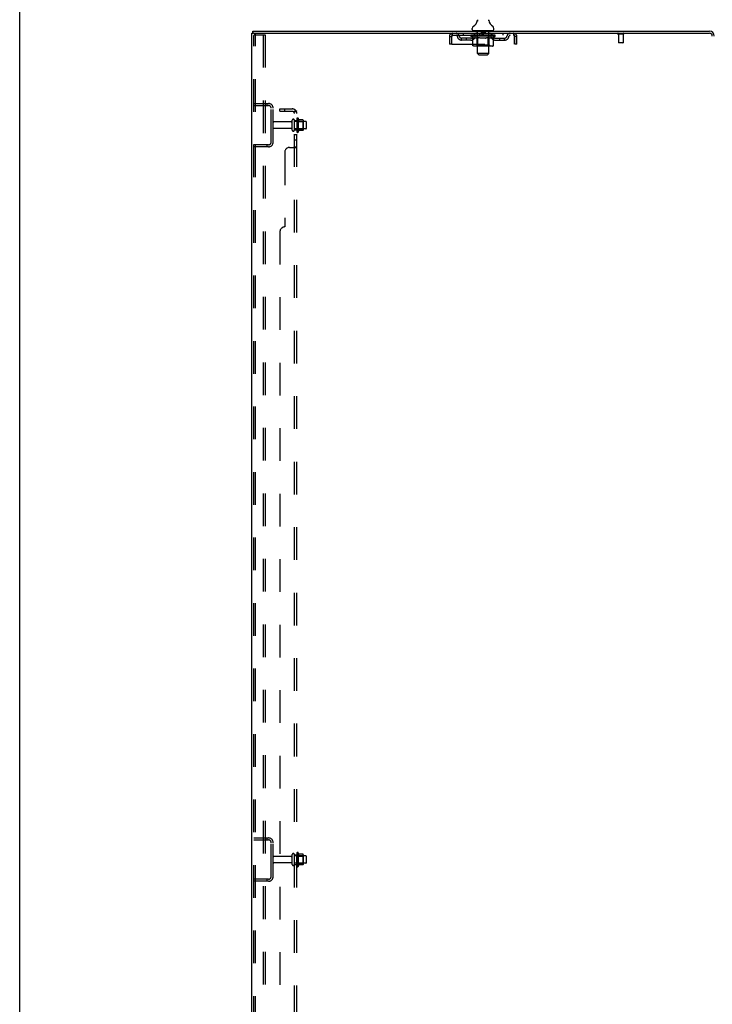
# Model space of a CAD drawing. Header units: inches. Extents: x 0 to 309, y 0 to 200.
# Tile 5 of 64: x 0 to 36, y 95 to 146. Entities that reach past the tile are written whole.
import ezdxf

# ---------------------------------------------------------------- set-up
doc = ezdxf.new("R2010")
doc.units = ezdxf.units.IN
doc.header["$LTSCALE"] = 17
doc.header["$MEASUREMENT"] = 0
doc.linetypes.add('HIDDEN', pattern=[0.2, 0.1, -0.1])
doc.layers.get('0').update_dxf_attribs({"linetype": 'CONTINUOUS'})
for name, color, linetype in [('DEFAULT_2', 8, 'HIDDEN'), ('SUBPANEL', 7, 'CONTINUOUS'), ('WITNESSMARKS', 7, 'CONTINUOUS')]:
    doc.layers.add(name, color=color, linetype=linetype)

msp = doc.modelspace()

# ---------------------------------------------------------------- linework, layer by layer
at = {"color": 7, "linetype": 'Continuous'}
for p, q in [((0, 0), (0, 200)), ((24.349, 145.702), (24.35, 145.707)), ((24.349, 145.697), (24.349, 145.702)), ((24.349, 145.692), (24.349, 145.697)), ((24.349, 145.687), (24.349, 145.692)), ((24.349, 145.682), (24.349, 145.687)), ((24.349, 145.677), (24.349, 145.682)), ((24.35, 145.672), (24.349, 145.677)), ((24.35, 145.707), (24.351, 145.712)), ((24.35, 145.667), (24.35, 145.672)), ((24.351, 145.712), (24.352, 145.717)), ((24.352, 145.717), (24.353, 145.721)), ((23.492, 145.219), (23.492, 145.259)), ((23.755, 145.648), (23.753, 145.643)), ((24.351, 145.662), (24.35, 145.667)), ((24.352, 145.658), (24.351, 145.662)), ((24.353, 145.654), (24.352, 145.658)), ((24.617, 145.219), (24.617, 145.259)), ((12.107, 145.016), (12.107, 145.12)), ((12.145, 145.016), (12.111, 145.016)), ((23.555, 145.15), (23.555, 145.12)), ((24.555, 145.15), (23.555, 145.15)), ((24.555, 145.15), (24.555, 145.12))]:
    msp.add_line(p, q, dxfattribs=at)
at = {"color": 3, "linetype": 'Continuous'}
for p, q in [((12.055, 59.224), (12.055, 145.016)), ((12.055, 145.016), (12.111, 145.016)), ((12.107, 145.12), (35.808, 145.12)), ((12.145, 145.016), (35.808, 145.016))]:
    msp.add_line(p, q, dxfattribs=at)
at = {"color": 7, "linetype": 'Continuous'}
msp.add_lwpolyline([(23.757, 145.721), (23.758, 145.717), (23.759, 145.712), (23.759, 145.707), (23.76, 145.702), (23.76, 145.697), (23.761, 145.692), (23.761, 145.687), (23.76, 145.682), (23.76, 145.677), (23.76, 145.672), (23.759, 145.667), (23.758, 145.662), (23.757, 145.657), (23.756, 145.653), (23.755, 145.648)], dxfattribs=at)
for centre, radius, start, end in [((23.257, 145.807), 0.523, 304.6624, 347.2389), ((24.853, 145.807), 0.523, 192.7611, 235.3376), ((23.636, 145.259), 0.144, 124.6624, 180), ((23.561, 145.219), 0.069, 180, 265), ((24.548, 145.219), 0.069, 275, 360), ((24.473, 145.259), 0.144, 360, 55.3376)]:
    msp.add_arc(centre, radius, start, end, dxfattribs=at)
at = {"color": 3, "linetype": 'Continuous'}
for radius in [0.246, 0.142]:
    msp.add_arc((35.808, 144.874), radius, 0, 90, dxfattribs=at)
at = {"layer": 'DEFAULT_2', "color": 8, "linetype": 'HIDDEN'}
for p, q in [((12.159, 59.338), (12.159, 144.903)), ((12.253, 144.933), (12.18, 144.933)), ((12.232, 59.338), (12.232, 144.903)), ((12.253, 144.933), (12.734, 144.933)), ((12.63, 144.933), (12.63, 59.308)), ((12.734, 144.933), (12.734, 59.308)), ((22.305, 144.849), (22.305, 144.454)), ((22.305, 144.849), (22.409, 144.849)), ((22.409, 144.849), (22.409, 144.454)), ((22.439, 144.454), (22.439, 144.849)), ((22.472, 144.912), (22.472, 145.016)), ((22.472, 144.912), (25.638, 144.912)), ((22.94, 144.661), (22.94, 144.765)), ((23.423, 144.765), (22.94, 144.765)), ((23.423, 144.661), (22.94, 144.661)), ((23.023, 145.016), (23.023, 144.912)), ((23.19, 144.661), (23.19, 144.765)), ((23.421, 144.866), (23.421, 144.912)), ((23.521, 144.796), (23.421, 144.866)), ((24.688, 144.866), (23.421, 144.866)), ((23.431, 144.906), (23.431, 144.912)), ((23.44, 144.902), (23.44, 144.906)), ((23.44, 144.902), (24.67, 144.902)), ((23.449, 144.902), (23.449, 144.906)), ((23.45, 144.902), (23.45, 144.906)), ((23.46, 144.906), (23.46, 144.912)), ((23.476, 144.902), (23.476, 144.906)), ((23.478, 144.902), (23.478, 144.906)), ((23.506, 144.906), (23.506, 144.912)), ((23.521, 144.902), (23.521, 144.906)), ((23.521, 144.391), (23.521, 144.796)), ((23.521, 144.796), (23.535, 144.787)), ((23.523, 144.902), (23.523, 144.906)), ((23.728, 144.905), (23.526, 144.905)), ((23.549, 144.778), (23.535, 144.787)), ((23.562, 144.771), (23.548, 144.778)), ((23.576, 144.764), (23.562, 144.771)), ((23.57, 144.906), (23.57, 144.912)), ((23.571, 144.902), (23.571, 144.905)), ((23.572, 144.902), (23.572, 144.905)), ((23.575, 144.902), (23.575, 144.905)), ((23.589, 144.759), (23.575, 144.764)), ((23.582, 144.902), (23.582, 144.906)), ((23.582, 144.902), (23.582, 144.905)), ((23.585, 144.902), (23.585, 144.906)), ((23.589, 144.902), (23.589, 144.906)), ((23.602, 144.754), (23.589, 144.759)), ((23.593, 144.902), (23.593, 144.905)), ((23.706, 144.754), (23.602, 144.754)), ((23.607, 144.902), (23.607, 144.905)), ((23.617, 144.912), (23.617, 145.016)), ((23.625, 144.902), (23.625, 144.905)), ((23.626, 144.902), (23.626, 144.908)), ((23.646, 144.902), (23.646, 144.905)), ((23.648, 144.906), (23.648, 144.912)), ((23.657, 144.902), (23.657, 144.906)), ((23.661, 144.902), (23.661, 144.906)), ((23.671, 144.902), (23.671, 144.905)), ((23.682, 144.902), (23.682, 144.91)), ((23.698, 144.902), (23.698, 144.905)), ((23.701, 144.902), (23.701, 144.905)), ((23.706, 144.754), (23.72, 144.759)), ((23.733, 144.764), (23.72, 144.759)), ((23.728, 144.902), (23.728, 144.905)), ((23.795, 144.905), (23.733, 144.905)), ((23.747, 144.771), (23.733, 144.764)), ((23.735, 145.15), (23.735, 145.12)), ((23.738, 144.906), (23.738, 144.912)), ((23.742, 144.394), (23.742, 144.863)), ((23.745, 144.902), (23.745, 144.906)), ((23.76, 144.778), (23.747, 144.771)), ((23.75, 144.902), (23.75, 144.906)), ((23.755, 143.969), (23.755, 145.12)), ((23.756, 144.902), (23.756, 144.911)), ((23.76, 144.902), (23.76, 144.905)), ((23.774, 144.787), (23.76, 144.778)), ((23.771, 144.902), (23.771, 144.905)), ((23.788, 144.796), (23.774, 144.787)), ((23.788, 144.391), (23.788, 144.796)), ((23.788, 144.796), (23.817, 144.787)), ((23.795, 144.902), (23.795, 144.905)), ((23.87, 144.905), (23.811, 144.905)), ((23.845, 144.778), (23.817, 144.787)), ((23.831, 144.902), (23.831, 144.905)), ((23.838, 144.906), (23.838, 144.912)), ((23.842, 144.902), (23.842, 144.906)), ((23.844, 144.902), (23.844, 144.912)), ((23.873, 144.771), (23.845, 144.778)), ((23.847, 144.902), (23.847, 144.906)), ((23.854, 144.902), (23.854, 144.906)), ((23.87, 144.902), (23.87, 144.905)), ((23.901, 144.764), (23.873, 144.771)), ((23.95, 144.905), (23.896, 144.905)), ((23.928, 144.759), (23.901, 144.764)), ((23.909, 144.902), (23.909, 144.905)), ((23.956, 144.754), (23.928, 144.759)), ((23.94, 144.905), (24.055, 144.912)), ((23.945, 144.906), (23.945, 144.912)), ((23.945, 144.906), (23.945, 144.912)), ((23.945, 144.912), (23.945, 144.912)), ((23.945, 144.902), (23.945, 144.906)), ((23.949, 144.902), (23.949, 144.906)), ((23.95, 145.14), (23.95, 145.06)), ((23.95, 144.902), (23.95, 144.905)), ((23.951, 144.902), (23.951, 144.906)), ((24.154, 144.754), (23.956, 144.754)), ((24.15, 145.05), (23.96, 145.05)), ((24.034, 144.905), (23.986, 144.905)), ((23.991, 144.902), (23.991, 144.905)), ((24.034, 144.902), (24.034, 144.905)), ((24.052, 144.906), (24.052, 144.906)), ((24.052, 144.902), (24.052, 144.906)), ((24.052, 144.902), (24.052, 144.906)), ((24.055, 144.906), (24.055, 144.912)), ((24.055, 144.912), (24.169, 144.905)), ((24.057, 144.902), (24.057, 144.906)), ((24.057, 144.902), (24.057, 144.906)), ((24.057, 144.906), (24.057, 144.906)), ((24.076, 144.902), (24.076, 144.905)), ((24.076, 144.905), (24.124, 144.905)), ((24.118, 144.902), (24.118, 144.905)), ((24.154, 144.754), (24.182, 144.759)), ((24.159, 144.902), (24.159, 144.906)), ((24.159, 144.902), (24.159, 144.905)), ((24.159, 144.905), (24.214, 144.905)), ((24.16, 145.14), (24.16, 145.06)), ((24.16, 144.902), (24.16, 144.906)), ((24.164, 144.906), (24.164, 144.912)), ((24.164, 144.912), (24.165, 144.912)), ((24.164, 144.902), (24.164, 144.906)), ((24.165, 144.906), (24.165, 144.912)), ((24.21, 144.764), (24.181, 144.759)), ((24.201, 144.902), (24.201, 144.905)), ((24.238, 144.771), (24.209, 144.764)), ((24.266, 144.779), (24.237, 144.771)), ((24.24, 144.902), (24.24, 144.905)), ((24.24, 144.905), (24.299, 144.905)), ((24.255, 144.902), (24.255, 144.906)), ((24.262, 144.902), (24.262, 144.906)), ((24.265, 144.902), (24.265, 144.912)), ((24.295, 144.788), (24.265, 144.779)), ((24.268, 144.902), (24.268, 144.906)), ((24.271, 144.906), (24.271, 144.912)), ((24.279, 144.902), (24.279, 144.905)), ((24.324, 144.797), (24.294, 144.787)), ((24.315, 144.902), (24.315, 144.905)), ((24.315, 144.905), (24.377, 144.905)), ((24.324, 144.391), (24.324, 144.797)), ((24.324, 144.797), (24.338, 144.787)), ((24.353, 144.779), (24.338, 144.787)), ((24.339, 144.902), (24.339, 144.905)), ((24.35, 144.902), (24.35, 144.905)), ((24.367, 144.771), (24.353, 144.779)), ((24.354, 144.902), (24.354, 144.911)), ((24.355, 143.969), (24.355, 145.12)), ((24.36, 144.902), (24.36, 144.906)), ((24.365, 144.902), (24.365, 144.906)), ((24.367, 144.394), (24.367, 144.863)), ((24.382, 144.764), (24.367, 144.771)), ((24.371, 144.906), (24.371, 144.912)), ((24.375, 145.15), (24.375, 145.12)), ((24.382, 144.902), (24.382, 144.905)), ((24.382, 144.905), (24.688, 144.905)), ((24.396, 144.759), (24.382, 144.764)), ((24.41, 144.754), (24.396, 144.759)), ((24.409, 144.902), (24.409, 144.905)), ((24.504, 144.754), (24.41, 144.754)), ((24.412, 144.902), (24.412, 144.905)), ((24.427, 144.902), (24.427, 144.91)), ((24.439, 144.902), (24.439, 144.905)), ((24.448, 144.902), (24.448, 144.906)), ((24.452, 144.902), (24.452, 144.906)), ((24.462, 144.906), (24.462, 144.912)), ((24.463, 144.902), (24.463, 144.905)), ((24.484, 144.902), (24.484, 144.908)), ((24.484, 144.902), (24.484, 144.905)), ((24.492, 144.912), (24.492, 145.016)), ((24.502, 144.902), (24.502, 144.905)), ((24.504, 144.754), (24.518, 144.759)), ((24.516, 144.902), (24.516, 144.905)), ((24.533, 144.764), (24.518, 144.759)), ((24.521, 144.902), (24.521, 144.906)), ((24.524, 144.902), (24.524, 144.906)), ((24.527, 144.902), (24.527, 144.905)), ((24.528, 144.902), (24.528, 144.906)), ((24.547, 144.771), (24.532, 144.764)), ((24.535, 144.902), (24.535, 144.905)), ((24.538, 144.902), (24.538, 144.905)), ((24.538, 144.902), (24.538, 144.905)), ((24.54, 144.906), (24.54, 144.912)), ((24.562, 144.779), (24.547, 144.771)), ((24.576, 144.788), (24.561, 144.779)), ((24.567, 144.909), (24.687, 144.91)), ((24.567, 144.905), (24.567, 144.909)), ((24.591, 144.798), (24.576, 144.788)), ((24.586, 144.902), (24.586, 144.906)), ((24.589, 144.902), (24.589, 144.906)), ((24.591, 144.798), (24.688, 144.866)), ((24.591, 144.391), (24.591, 144.798)), ((24.603, 144.906), (24.603, 144.912)), ((24.632, 144.902), (24.632, 144.906)), ((24.634, 144.902), (24.634, 144.906)), ((24.65, 144.906), (24.65, 144.912)), ((24.66, 144.902), (24.66, 144.906)), ((24.661, 144.902), (24.661, 144.906)), ((24.67, 144.902), (24.67, 144.906)), ((24.678, 144.906), (24.678, 144.912)), ((24.686, 144.765), (25.169, 144.765)), ((24.686, 144.661), (25.169, 144.661)), ((24.687, 144.905), (24.687, 144.91)), ((24.688, 144.866), (24.688, 144.906)), ((24.919, 144.661), (24.919, 144.765)), ((25.086, 145.016), (25.086, 144.912)), ((25.169, 144.661), (25.169, 144.765)), ((25.638, 145.016), (25.638, 144.912)), ((25.666, 144.886), (25.671, 144.849)), ((25.666, 144.863), (25.671, 144.849)), ((25.671, 144.849), (25.671, 144.454)), ((25.701, 144.454), (25.701, 144.849)), ((25.805, 144.849), (25.701, 144.849)), ((25.805, 144.454), (25.805, 144.849)), ((31.343, 144.973), (31.059, 144.973)), ((31.077, 144.973), (31.077, 144.526)), ((31.325, 144.973), (31.325, 144.526)), ((22.409, 144.454), (22.305, 144.454)), ((22.439, 144.454), (25.671, 144.454)), ((24.548, 144.354), (23.564, 144.354)), ((23.742, 144.394), (23.702, 144.354)), ((24.367, 144.394), (23.742, 144.394)), ((23.8, 144.358), (23.797, 144.361)), ((23.805, 144.355), (23.802, 144.356)), ((23.807, 144.354), (23.805, 144.355)), ((23.81, 144.354), (23.807, 144.354)), ((24.367, 144.394), (24.407, 144.354)), ((25.805, 144.454), (25.701, 144.454)), ((31.315, 144.516), (31.087, 144.516)), ((23.824, 143.9), (23.755, 143.969)), ((24.355, 143.969), (23.755, 143.969)), ((23.824, 143.9), (24.286, 143.9)), ((24.286, 143.9), (24.355, 143.969)), ((12.159, 141.37), (12.912, 141.37)), ((12.159, 141.266), (12.912, 141.266)), ((12.831, 141.37), (12.831, 141.266)), ((13.055, 139.367), (13.055, 141.124)), ((13.159, 139.367), (13.159, 141.124)), ((14.384, 140.579), (14.384, 139.911)), ((14.454, 140.601), (14.454, 139.889)), ((14.086, 140.41), (13.189, 140.41)), ((14.086, 140.08), (13.189, 140.08)), ((14.149, 139.988), (14.149, 140.503)), ((14.259, 139.988), (14.259, 140.503)), ((14.854, 140.433), (14.259, 140.433)), ((14.854, 140.058), (14.259, 140.058)), ((14.404, 140.429), (14.384, 140.449)), ((14.404, 140.062), (14.384, 140.042)), ((14.404, 140.429), (14.404, 140.062)), ((14.404, 140.429), (14.7, 140.429)), ((14.404, 140.062), (14.7, 140.062)), ((14.709, 140.523), (14.482, 140.523)), ((14.7, 140.429), (14.72, 140.449)), ((14.7, 140.429), (14.7, 140.062)), ((14.7, 140.062), (14.72, 140.042)), ((14.72, 140.501), (14.72, 139.99)), ((14.884, 140.088), (14.884, 140.403)), ((14.709, 139.968), (14.482, 139.968)), ((12.912, 139.224), (12.159, 139.224)), ((12.912, 139.12), (12.159, 139.12)), ((12.831, 139.224), (12.831, 139.12)), ((12.159, 103.245), (12.912, 103.245)), ((12.159, 103.141), (12.912, 103.141)), ((12.831, 103.245), (12.831, 103.141)), ((13.055, 101.242), (13.055, 102.999)), ((13.159, 101.242), (13.159, 102.999)), ((14.086, 102.285), (13.189, 102.285)), ((14.149, 101.863), (14.149, 102.378)), ((14.259, 101.863), (14.259, 102.378)), ((14.854, 102.308), (14.259, 102.308)), ((14.384, 102.454), (14.384, 101.786)), ((14.404, 102.304), (14.384, 102.324)), ((14.404, 102.304), (14.404, 101.937)), ((14.404, 102.304), (14.7, 102.304)), ((14.454, 102.476), (14.454, 101.764)), ((14.709, 102.398), (14.482, 102.398)), ((14.7, 102.304), (14.72, 102.324)), ((14.7, 102.304), (14.7, 101.937)), ((14.72, 102.376), (14.72, 101.865)), ((14.884, 101.963), (14.884, 102.278)), ((14.086, 101.955), (13.189, 101.955)), ((14.854, 101.933), (14.259, 101.933)), ((14.404, 101.937), (14.384, 101.917)), ((14.404, 101.937), (14.7, 101.937)), ((14.709, 101.843), (14.482, 101.843)), ((14.7, 101.937), (14.72, 101.917)), ((12.912, 101.099), (12.159, 101.099)), ((12.912, 100.995), (12.159, 100.995)), ((12.831, 101.099), (12.831, 100.995))]:
    msp.add_line(p, q, dxfattribs=at)
for points in [[(12.18, 144.933), (12.174, 144.932), (12.169, 144.929), (12.165, 144.924), (12.162, 144.918), (12.16, 144.911), (12.159, 144.903)], [(12.253, 144.933), (12.248, 144.932), (12.243, 144.929), (12.238, 144.924), (12.235, 144.918), (12.233, 144.911), (12.232, 144.903)], [(22.439, 144.849), (22.443, 144.886), (22.446, 144.904), (22.448, 144.922), (22.45, 144.938), (22.453, 144.953), (22.455, 144.967), (22.458, 144.98), (22.46, 144.991), (22.462, 145), (22.465, 145.007), (22.467, 145.012), (22.469, 145.015), (22.472, 145.016)], [(22.439, 144.849), (22.443, 144.863), (22.446, 144.87), (22.448, 144.877), (22.45, 144.883), (22.453, 144.889), (22.455, 144.894), (22.458, 144.899), (22.46, 144.903), (22.462, 144.906), (22.465, 144.909), (22.467, 144.911), (22.469, 144.912), (22.472, 144.912)], [(25.638, 145.016), (25.64, 145.015), (25.642, 145.012), (25.645, 145.007), (25.647, 145), (25.649, 144.991), (25.652, 144.98), (25.654, 144.967), (25.657, 144.953), (25.659, 144.938), (25.661, 144.922), (25.664, 144.904), (25.666, 144.886)], [(25.638, 144.912), (25.64, 144.912), (25.642, 144.911), (25.645, 144.909), (25.647, 144.906), (25.649, 144.903), (25.652, 144.899), (25.654, 144.894), (25.657, 144.889), (25.659, 144.883), (25.661, 144.877), (25.664, 144.87), (25.666, 144.863)], [(23.564, 144.354), (23.558, 144.354), (23.553, 144.355), (23.548, 144.356), (23.543, 144.358), (23.539, 144.361), (23.534, 144.364), (23.531, 144.367), (23.527, 144.371), (23.525, 144.376), (23.522, 144.381), (23.521, 144.386), (23.521, 144.391)], [(23.789, 144.381), (23.789, 144.386), (23.788, 144.391)], [(23.79, 144.376), (23.789, 144.381), (23.789, 144.386), (23.788, 144.391)], [(23.802, 144.356), (23.8, 144.358), (23.797, 144.361), (23.795, 144.364), (23.793, 144.367), (23.792, 144.371), (23.79, 144.376)], [(23.795, 144.364), (23.793, 144.367), (23.792, 144.371)], [(24.302, 144.354), (24.305, 144.354), (24.307, 144.355), (24.31, 144.356), (24.312, 144.358), (24.315, 144.361), (24.317, 144.364), (24.319, 144.367), (24.32, 144.371), (24.322, 144.376), (24.323, 144.381), (24.323, 144.386), (24.324, 144.391)], [(24.548, 144.354), (24.553, 144.354), (24.559, 144.355), (24.564, 144.356), (24.568, 144.358), (24.573, 144.361), (24.577, 144.364), (24.581, 144.367), (24.585, 144.371), (24.587, 144.376), (24.589, 144.381), (24.591, 144.386), (24.591, 144.391)]]:
    msp.add_lwpolyline(points, dxfattribs=at)
for centre, radius, start, end in [((22.472, 144.849), 0.167, 90, 180), ((22.472, 144.849), 0.063, 90, 180), ((22.651, 144.849), 0.167, 8.0716, 90), ((22.651, 144.85), 0.0625, 7.9863, 90), ((22.94, 144.89), 0.229, 187.9863, 270), ((22.94, 144.89), 0.125, 188.0716, 270), ((23.423, 144.89), 0.125, 270, 351.9284), ((23.423, 144.89), 0.229, 270, 352.0137), ((23.712, 144.849), 0.167, 90, 171.9284), ((23.561, 145.219), 0.069, 265, 270), ((23.712, 144.85), 0.0625, 90, 172.0137), ((23.702, 144.863), 0.0398, 0, 90), ((23.725, 145.12), 0.03, 0, 90), ((23.94, 145.14), 0.01, 0, 90), ((23.96, 145.06), 0.01, 180, 270), ((24.15, 145.06), 0.01, 270, 360), ((24.17, 145.14), 0.01, 90, 180), ((24.385, 145.12), 0.03, 90, 180), ((24.407, 144.863), 0.0398, 90, 180), ((24.397, 144.849), 0.167, 8.0716, 90), ((24.398, 144.85), 0.0625, 7.9863, 90), ((24.686, 144.89), 0.229, 187.9863, 270), ((24.548, 145.219), 0.069, 270, 275), ((24.686, 144.89), 0.125, 188.0716, 270), ((25.169, 144.89), 0.125, 270, 351.9284), ((25.169, 144.89), 0.229, 270, 352.0137), ((25.458, 144.849), 0.167, 90, 171.9284), ((25.458, 144.85), 0.0625, 90, 172.0137), ((25.638, 144.849), 0.167, 0, 90), ((25.638, 144.849), 0.063, 0, 90), ((31.059, 144.995), 0.0215, 90, 270), ((31.343, 144.995), 0.0215, 270, 90), ((31.087, 144.526), 0.01, 180, 270), ((31.315, 144.526), 0.01, 270, 360), ((12.912, 141.124), 0.246, 0, 90), ((12.912, 141.124), 0.142, 0, 90), ((14.422, 140.579), 0.0384, 34.4497, 180), ((13.854, 140.245), 0.698, 23.9679, 30.6631), ((13.189, 140.38), 0.03, 90, 180), ((13.189, 140.11), 0.03, 180, 270), ((14.086, 140.473), 0.0625, 270, 360), ((14.086, 140.018), 0.0625, 0, 90), ((14.204, 140.503), 0.055, 360, 180), ((14.5, 140.533), 0.01, 203.9679, 270), ((14.709, 140.513), 0.01, 5.1938, 90), ((14.578, 140.501), 0.141, 0, 5.2081), ((14.854, 140.403), 0.03, 360, 90), ((14.854, 140.088), 0.03, 270, 0), ((14.204, 139.988), 0.055, 180, 0), ((14.422, 139.911), 0.0384, 180, 325.5503), ((13.854, 140.245), 0.698, 329.3369, 336.0321), ((14.5, 139.958), 0.01, 90, 156.0321), ((14.709, 139.978), 0.01, 270, 354.8062), ((14.578, 139.99), 0.141, 354.7919, 360), ((12.912, 139.367), 0.246, 270, 360), ((12.912, 139.367), 0.142, 270, 360), ((12.912, 102.999), 0.246, 0, 90), ((12.912, 102.999), 0.142, 0, 90), ((13.189, 102.255), 0.03, 90, 180), ((14.086, 102.348), 0.0625, 270, 360), ((14.204, 102.378), 0.055, 360, 180), ((14.422, 102.454), 0.0384, 34.4497, 180), ((13.854, 102.12), 0.698, 23.9679, 30.6631), ((14.5, 102.408), 0.01, 203.9679, 270), ((14.709, 102.388), 0.01, 5.1938, 90), ((14.578, 102.376), 0.141, 0, 5.2081), ((14.854, 102.278), 0.03, 360, 90), ((13.189, 101.985), 0.03, 180, 270), ((14.086, 101.893), 0.0625, 0, 90), ((14.204, 101.863), 0.055, 180, 0), ((14.422, 101.786), 0.0384, 180, 325.5503), ((13.854, 102.12), 0.698, 329.3369, 336.0321), ((14.5, 101.833), 0.01, 90, 156.0321), ((14.709, 101.853), 0.01, 270, 354.8062), ((14.578, 101.865), 0.141, 354.7919, 360), ((14.854, 101.963), 0.03, 270, 0), ((12.912, 101.242), 0.246, 270, 360), ((12.912, 101.242), 0.142, 270, 360)]:
    msp.add_arc(centre, radius, start, end, dxfattribs=at)
for centre, major_axis, ratio, start_param, end_param in [((24.055, 144.912), (0.633, 0.007), 0.05963, 2.96643, 3.140963), ((23.402, 144.9), (0.198, 0), 0.060556, 0.430652, 1.470503), ((24.055, 144.912), (0.633, 0), 0.060556, -3.141593, -2.96706), ((23.402, 144.894), (0.198, 0.002), 0.05963, 1.376596, 1.469874), ((24.055, 144.912), (0.633, 0.013), 0.05688, 2.791345, 2.965878), ((23.446, 144.9), (0.198, -0.002), 0.05963, 0.605815, 1.645666), ((23.377, 144.9), (0.198, 0.002), 0.05963, 0.25549, 1.295341), ((24.055, 144.912), (0.633, -0.007), 0.05963, -2.96643, -2.791898), ((23.446, 144.894), (0.198, 0), 0.060556, 1.551758, 1.645036), ((23.377, 144.894), (0.198, 0.004), 0.05688, 1.20151, 1.294789), ((23.447, 144.896), (0.164, 0.002), 0.05963, 1.065228, 1.614276), ((23.427, 144.896), (0.164, 0.003), 0.05688, 0.890143, 1.43919), ((23.485, 144.896), (0.164, 0), 0.060556, 1.240391, 1.789438), ((24.055, 144.912), (0.633, 0.019), 0.052395, 2.616403, 2.790936), ((23.508, 144.9), (0.198, -0.004), 0.05688, 0.7809, 1.820751), ((23.374, 144.9), (0.198, 0.004), 0.05688, 0.080405, 1.120256), ((24.055, 144.912), (0.633, -0.013), 0.05688, -2.791345, -2.616812), ((23.508, 144.894), (0.198, -0.002), 0.05963, 1.72692, 1.820198), ((23.374, 144.894), (0.198, 0.006), 0.052395, 1.026568, 1.119847), ((23.427, 144.896), (0.164, 0.005), 0.052395, 0.715201, 1.264248), ((23.541, 144.896), (0.164, -0.002), 0.05963, 1.415553, 1.9646), ((24.055, 144.912), (0.633, 0.025), 0.046319, 2.441654, 2.616187), ((23.588, 144.9), (0.198, -0.006), 0.052395, 0.955842, 1.995693), ((23.391, 144.9), (0.198, 0.006), 0.052395, -0.094537, 0.945314), ((24.055, 144.912), (0.633, -0.019), 0.052395, -2.616403, -2.44187), ((23.588, 144.894), (0.198, -0.004), 0.05688, 1.902006, 1.995284), ((23.391, 144.894), (0.198, 0.008), 0.046319, 0.851819, 0.945098), ((23.445, 144.896), (0.164, 0.006), 0.046319, 0.540452, 1.089499), ((23.612, 144.896), (0.164, -0.003), 0.05688, 1.590638, 2.139686), ((24.055, 144.912), (0.633, 0.029), 0.038841, 2.267123, 2.441656), ((23.681, 144.9), (0.198, -0.008), 0.046319, 1.130591, 2.170442), ((23.428, 144.9), (0.198, 0.008), 0.046319, -0.269286, 0.770565), ((24.055, 144.912), (0.633, -0.025), 0.046319, -2.441654, -2.267121), ((23.681, 144.894), (0.198, -0.006), 0.052395, 2.076947, 2.170226), ((23.428, 144.894), (0.198, 0.009), 0.038841, 0.677289, 0.770567), ((23.482, 144.896), (0.164, 0.008), 0.038841, 0.365921, 0.914969), ((23.696, 144.896), (0.164, -0.005), 0.052395, 1.76558, 2.314627), ((24.055, 144.912), (0.633, 0.033), 0.030195, 2.09281, 2.267343), ((23.786, 144.9), (0.198, -0.009), 0.038841, 1.305122, 2.344973), ((23.484, 144.9), (0.198, 0.009), 0.038841, -0.443817, 0.596034), ((24.055, 144.912), (0.633, -0.029), 0.038841, -2.267123, -2.092591), ((23.786, 144.894), (0.198, -0.008), 0.046319, 2.251696, 2.344975), ((23.484, 144.894), (0.198, 0.01), 0.030195, 0.502975, 0.596254), ((23.536, 144.896), (0.164, 0.009), 0.030195, 0.191608, 0.740655), ((23.792, 144.896), (0.164, -0.006), 0.046319, 1.940329, 2.489376), ((23.557, 144.9), (0.198, 0.01), 0.030195, -0.61813, 0.421721), ((23.899, 144.9), (0.198, -0.01), 0.030195, 1.479435, 2.519286), ((24.055, 144.912), (0.633, 0.036), 0.020645, 1.918687, 2.09322), ((24.055, 144.912), (0.633, -0.033), 0.030195, -2.09281, -1.918277), ((23.899, 144.894), (0.198, -0.009), 0.038841, 2.426227, 2.519505), ((23.557, 144.894), (0.198, 0.011), 0.020645, 0.328852, 0.422131), ((23.606, 144.896), (0.164, 0.009), 0.020645, 0.017485, 0.566532), ((23.895, 144.896), (0.164, -0.008), 0.038841, 2.11486, 2.663907), ((23.646, 144.9), (0.198, 0.011), 0.020645, -0.792253, 0.247598), ((24.017, 144.9), (0.198, -0.011), 0.020645, 1.653558, 2.693409), ((24.055, 144.912), (0.633, 0.038), 0.010478, 1.744704, 1.919237), ((24.055, 144.912), (0.633, -0.036), 0.020645, -1.918687, -1.744154), ((24.017, 144.894), (0.198, -0.01), 0.030195, 2.60054, 2.693819), ((23.646, 144.894), (0.198, 0.012), 0.010478, 0.154869, 0.248148), ((23.69, 144.896), (0.164, 0.01), 0.010478, 6.126688, 6.675735), ((24.004, 144.896), (0.164, -0.009), 0.030195, 2.289173, 2.83822), ((23.747, 144.9), (0.198, 0.012), 0.010478, -0.966236, -0.000846), ((24.135, 144.9), (0.198, -0.012), 0.010478, 1.827541, 2.867392), ((24.055, 144.912), (0.633, -0.038), 0.010478, -1.744704, -1.570171), ((24.135, 144.894), (0.198, -0.011), 0.020645, 2.774664, 2.867942), ((24.113, 144.896), (0.164, -0.009), 0.020645, 2.463296, 3.012344), ((23.974, 144.9), (0.198, 0.012), 0.010478, 0.274201, 1.314052), ((23.888, 144.896), (0.164, 0.01), 0.010478, -0.000483, 0.504314), ((23.858, 144.894), (0.198, 0.012), 0.010478, 0.099668, 0.192946), ((24.055, 144.912), (0.633, 0.038), 0.010478, -1.571421, -1.396888), ((24.252, 144.894), (0.198, -0.012), 0.010478, 2.948646, 3.041925), ((24.222, 144.896), (0.164, -0.01), 0.010478, 2.637279, 3.142076), ((24.093, 144.9), (0.198, 0.011), 0.020645, 0.448184, 1.488034), ((23.996, 144.896), (0.164, 0.009), 0.020645, 0.129249, 0.678296), ((23.974, 144.894), (0.198, 0.011), 0.020645, 0.273651, 0.366929), ((24.362, 144.9), (0.198, -0.012), 0.010478, -3.140747, -2.175357), ((24.055, 144.912), (0.633, 0.036), 0.020645, -1.397439, -1.222906), ((24.055, 144.912), (0.633, -0.038), 0.010478, 1.222355, 1.396888), ((24.211, 144.9), (0.198, 0.01), 0.030195, 0.622307, 1.662158), ((24.106, 144.896), (0.164, 0.009), 0.030195, 0.303372, 0.852419), ((24.419, 144.896), (0.164, -0.01), 0.010478, 2.749043, 3.29809), ((24.463, 144.9), (0.198, -0.011), 0.020645, 2.893995, 3.933846), ((24.093, 144.894), (0.198, 0.01), 0.030195, 0.447774, 0.541052), ((24.463, 144.894), (0.198, -0.012), 0.010478, 2.893445, 2.986723), ((24.055, 144.912), (0.633, 0.033), 0.030195, -1.223315, -1.048783), ((24.055, 144.912), (0.633, -0.036), 0.020645, 1.048373, 1.222906), ((24.323, 144.9), (0.198, 0.009), 0.038841, 0.79662, 1.836471), ((24.214, 144.896), (0.164, 0.008), 0.038841, 0.477686, 1.026733), ((24.503, 144.896), (0.164, -0.009), 0.020645, 2.57506, 3.124108), ((24.552, 144.9), (0.198, -0.01), 0.030195, 2.719872, 3.759723), ((24.428, 144.9), (0.198, 0.008), 0.046319, 0.971151, 2.011002), ((24.211, 144.894), (0.198, 0.009), 0.038841, 0.622087, 0.715366), ((24.552, 144.894), (0.198, -0.011), 0.020645, 2.719462, 2.812741), ((24.055, 144.912), (0.633, 0.029), 0.038841, -1.049002, -0.874469), ((24.055, 144.912), (0.633, -0.033), 0.030195, 0.87425, 1.048783), ((24.318, 144.896), (0.164, 0.006), 0.046319, 0.652216, 1.201263), ((24.522, 144.9), (0.198, 0.006), 0.052395, 1.1459, 2.185751), ((24.573, 144.896), (0.164, -0.009), 0.030195, 2.400937, 2.949985), ((24.626, 144.9), (0.198, -0.009), 0.038841, 2.545558, 3.585409), ((24.413, 144.896), (0.164, 0.005), 0.052395, 0.826965, 1.376012), ((24.323, 144.894), (0.198, 0.008), 0.046319, 0.796618, 0.889896), ((24.626, 144.894), (0.198, -0.01), 0.030195, 2.545339, 2.638617), ((24.601, 144.9), (0.198, 0.004), 0.05688, 1.320842, 2.360692), ((24.055, 144.912), (0.633, 0.025), 0.046319, -0.874471, -0.699939), ((24.055, 144.912), (0.633, -0.029), 0.038841, 0.699936, 0.874469), ((24.682, 144.9), (0.198, -0.008), 0.046319, 2.371028, 3.410879), ((24.627, 144.896), (0.164, -0.008), 0.038841, 2.226624, 2.775671), ((24.664, 144.9), (0.198, 0.002), 0.05963, 1.495927, 2.535778), ((24.498, 144.896), (0.164, 0.003), 0.05688, 1.001907, 1.550954), ((24.719, 144.9), (0.198, -0.006), 0.052395, 2.196279, 3.23613), ((24.664, 144.896), (0.164, -0.006), 0.046319, 2.052093, 2.601141), ((24.428, 144.894), (0.198, 0.006), 0.052395, 0.971367, 1.064645), ((24.708, 144.9), (0.198, 0), 0.060556, 2.364024, 2.71094), ((24.682, 144.894), (0.198, -0.009), 0.038841, 2.371026, 2.464304), ((24.736, 144.9), (0.198, -0.004), 0.05688, 2.021337, 3.061188), ((24.055, 144.912), (0.633, 0.019), 0.052395, -0.699723, -0.52519), ((24.732, 144.9), (0.198, -0.002), 0.05963, 1.846251, 2.886102), ((24.055, 144.912), (0.633, -0.025), 0.046319, 0.525406, 0.699939), ((24.569, 144.896), (0.164, 0.002), 0.05963, 1.176993, 1.72604), ((24.683, 144.896), (0.164, -0.005), 0.052395, 1.877344, 2.426392), ((24.624, 144.896), (0.164, 0), 0.060556, 1.352155, 1.901202), ((24.682, 144.896), (0.164, -0.003), 0.05688, 1.702402, 2.25145), ((24.662, 144.896), (0.164, -0.002), 0.05963, 1.527317, 2.076364), ((24.522, 144.894), (0.198, 0.004), 0.05688, 1.146309, 1.239587), ((24.719, 144.894), (0.198, -0.008), 0.046319, 2.196495, 2.289773), ((24.055, 144.912), (0.633, 0.013), 0.05688, -0.524781, -0.350248), ((24.055, 144.912), (0.633, -0.019), 0.052395, 0.350657, 0.52519), ((24.708, 144.894), (0.198, -0.002), 0.05963, 1.764997, 1.971333), ((24.601, 144.894), (0.198, 0.002), 0.05963, 1.321394, 1.414673), ((24.736, 144.894), (0.198, -0.006), 0.052395, 2.021746, 2.115024), ((24.055, 144.912), (0.633, 0.007), 0.05963, -0.349695, -0.175162), ((24.055, 144.912), (0.633, -0.013), 0.05688, 0.175715, 0.350248), ((24.664, 144.894), (0.198, 0), 0.060556, 1.496556, 1.589835), ((24.732, 144.894), (0.198, -0.004), 0.05688, 1.846804, 1.940083), ((24.055, 144.912), (0.633, -0.007), 0.05963, 6.27665, 6.458348), ((24.055, 144.912), (0.633, 0), 0.060556, -0.174533, -0.058352)]:
    msp.add_ellipse(centre, major_axis=major_axis, ratio=ratio, start_param=start_param, end_param=end_param, dxfattribs=at)
at = {"layer": 'SUBPANEL', "color": 8, "linetype": 'HIDDEN'}
for p, q in [((13.509, 140.964), (13.509, 141.089)), ((13.509, 141.089), (14.147, 141.089)), ((13.759, 140.964), (13.759, 141.089)), ((13.509, 140.964), (14.147, 140.964)), ((14.33, 141.003), (14.233, 140.923)), ((14.255, 140.941), (14.255, 140.941)), ((14.259, 63.277), (14.259, 140.964)), ((14.259, 140.964), (14.384, 140.964)), ((14.384, 63.277), (14.384, 140.964)), ((14.259, 140.495), (14.384, 140.495)), ((14.259, 139.995), (14.384, 139.995)), ((14.259, 139.767), (14.384, 139.767)), ((14.009, 139.089), (14.33, 139.089)), ((14.244, 139.109), (14.249, 139.112)), ((14.259, 139.486), (14.384, 139.486)), ((14.259, 139.124), (14.384, 139.124)), ((14.33, 139.089), (14.332, 139.091)), ((14.384, 139.123), (14.384, 139.124)), ((13.759, 138.839), (13.759, 134.964)), ((13.509, 134.714), (13.509, 69.527)), ((14.259, 102.37), (14.384, 102.37)), ((14.259, 101.87), (14.384, 101.87))]:
    msp.add_line(p, q, dxfattribs=at)
for points in [[(14.233, 140.923), (14.233, 140.924), (14.233, 140.925), (14.233, 140.926), (14.233, 140.927), (14.234, 140.928), (14.235, 140.929), (14.236, 140.931), (14.237, 140.933), (14.239, 140.935), (14.241, 140.936)], [(14.241, 140.936), (14.244, 140.941), (14.247, 140.943), (14.249, 140.945), (14.251, 140.948), (14.253, 140.95), (14.255, 140.953), (14.256, 140.955), (14.257, 140.958), (14.258, 140.96), (14.259, 140.962), (14.259, 140.964)], [(14.255, 140.941), (14.255, 140.941), (14.255, 140.941), (14.255, 140.941), (14.256, 140.942), (14.256, 140.942), (14.257, 140.942), (14.257, 140.943), (14.258, 140.943), (14.258, 140.943), (14.259, 140.944), (14.26, 140.944), (14.26, 140.944), (14.261, 140.945), (14.262, 140.945), (14.262, 140.946), (14.263, 140.946), (14.264, 140.946), (14.265, 140.947), (14.265, 140.947), (14.266, 140.947), (14.267, 140.948), (14.268, 140.948), (14.269, 140.949), (14.269, 140.949), (14.27, 140.949), (14.271, 140.95), (14.272, 140.95), (14.273, 140.95), (14.274, 140.951), (14.275, 140.951), (14.275, 140.952), (14.276, 140.952), (14.277, 140.952), (14.278, 140.953), (14.279, 140.953), (14.28, 140.954), (14.281, 140.954), (14.282, 140.954), (14.283, 140.955), (14.284, 140.955), (14.285, 140.956), (14.286, 140.956), (14.288, 140.956), (14.289, 140.957), (14.29, 140.957), (14.291, 140.957), (14.292, 140.958), (14.293, 140.958), (14.294, 140.958), (14.295, 140.959), (14.296, 140.959), (14.297, 140.959), (14.298, 140.96), (14.299, 140.96), (14.3, 140.96), (14.301, 140.96), (14.302, 140.961), (14.303, 140.961), (14.304, 140.961), (14.305, 140.961), (14.306, 140.962), (14.306, 140.962), (14.307, 140.962), (14.308, 140.962), (14.309, 140.963), (14.31, 140.963), (14.311, 140.963), (14.312, 140.963), (14.313, 140.963), (14.313, 140.963), (14.314, 140.964), (14.315, 140.964), (14.316, 140.964), (14.316, 140.964), (14.317, 140.964), (14.318, 140.964), (14.318, 140.964), (14.318, 140.964)], [(14.258, 140.944), (14.258, 140.944), (14.257, 140.943), (14.257, 140.943), (14.256, 140.942), (14.256, 140.942), (14.256, 140.942), (14.255, 140.941), (14.255, 140.941), (14.255, 140.941), (14.255, 140.941)], [(14.318, 140.964), (14.318, 140.964), (14.318, 140.964), (14.318, 140.964), (14.318, 140.964), (14.318, 140.964), (14.318, 140.964), (14.317, 140.964), (14.317, 140.964), (14.316, 140.964), (14.316, 140.964)], [(14.33, 141.003), (14.332, 141), (14.335, 140.998), (14.338, 140.996), (14.341, 140.993), (14.345, 140.991), (14.349, 140.99), (14.353, 140.988), (14.361, 140.984)], [(14.361, 140.984), (14.364, 140.983), (14.368, 140.981), (14.371, 140.979), (14.374, 140.978), (14.377, 140.976), (14.379, 140.974), (14.381, 140.972), (14.382, 140.97), (14.383, 140.968), (14.384, 140.966), (14.384, 140.964)], [(14.233, 139.089), (14.233, 139.091), (14.233, 139.093), (14.233, 139.095), (14.233, 139.096), (14.234, 139.098), (14.235, 139.1), (14.236, 139.101), (14.237, 139.103), (14.239, 139.105), (14.241, 139.106), (14.242, 139.107), (14.244, 139.109)], [(14.233, 139.089), (14.233, 139.091), (14.233, 139.093), (14.233, 139.095), (14.233, 139.096), (14.234, 139.098), (14.235, 139.1), (14.236, 139.101), (14.237, 139.103), (14.239, 139.105), (14.241, 139.106)], [(14.249, 139.112), (14.251, 139.113), (14.253, 139.115), (14.255, 139.116), (14.256, 139.118), (14.257, 139.12)], [(14.253, 139.115), (14.255, 139.116), (14.256, 139.118), (14.257, 139.12), (14.258, 139.121), (14.259, 139.123), (14.259, 139.124)], [(14.258, 139.121), (14.259, 139.123), (14.259, 139.124)], [(14.332, 139.091), (14.335, 139.093), (14.338, 139.094), (14.341, 139.096), (14.345, 139.098), (14.349, 139.099)], [(14.349, 139.099), (14.357, 139.103), (14.361, 139.104), (14.364, 139.106)], [(14.364, 139.106), (14.368, 139.108), (14.371, 139.109), (14.374, 139.111), (14.377, 139.113), (14.379, 139.115), (14.381, 139.117), (14.382, 139.119), (14.383, 139.121)], [(14.374, 139.111), (14.377, 139.113), (14.379, 139.115), (14.381, 139.117), (14.382, 139.119), (14.383, 139.121), (14.384, 139.123), (14.384, 139.124)]]:
    msp.add_lwpolyline(points, dxfattribs=at)
for centre, radius, start, end in [((14.147, 140.852), 0.237, 0, 90), ((14.147, 140.852), 0.112, 0, 90), ((14.009, 138.839), 0.25, 90, 180), ((13.759, 134.714), 0.25, 90, 180)]:
    msp.add_arc(centre, radius, start, end, dxfattribs=at)
at = {"layer": 'WITNESSMARKS', "color": 40, "linetype": 'Continuous'}
for p, q in [((23.867, 145.016), (23.867, 144.954)), ((23.992, 145.016), (23.992, 144.954)), ((24.055, 145.016), (24.055, 144.954))]:
    msp.add_line(p, q, dxfattribs=at)

doc.saveas('drawing.dxf')
